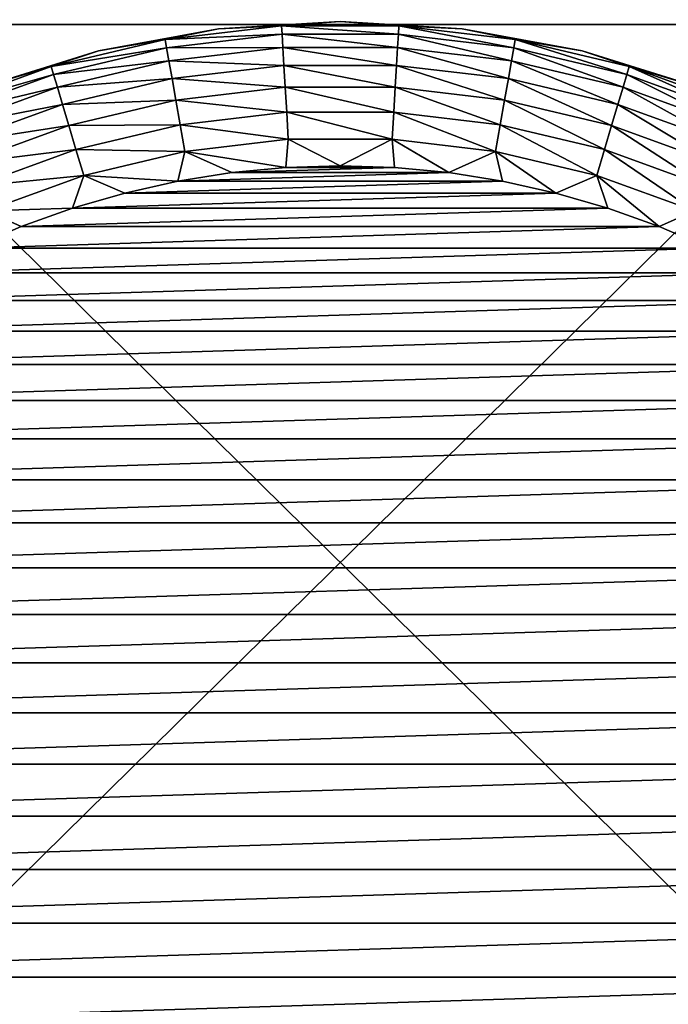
# Model space of a CAD drawing. Header units: millimetres. Extents: x -80 to 80, y -80 to 80.
# Tile 105 of 170: x -1.11 to 1.14, y 0.09 to 3.51. Entities that reach past the tile are written whole.
import ezdxf

# ---------------------------------------------------------------- set-up
doc = ezdxf.new("R2010")
doc.units = ezdxf.units.MM
doc.header["$LTSCALE"] = 13.670324
for name, color, linetype in [('1', 7, 'CONTINUOUS'), ('15', 7, 'CONTINUOUS'), ('16', 7, 'CONTINUOUS'), ('18', 7, 'CONTINUOUS'), ('2', 7, 'CONTINUOUS')]:
    doc.layers.add(name, color=color, linetype=linetype)

msp = doc.modelspace()

# ---------------------------------------------------------------- linework, layer by layer
at = {"layer": '1', "color": 7, "linetype": 'Continuous'}
for points in [[(1.8918, 3.4896, 79.9015), (1.8864, 6.9725, 79.6732), (-1.6479, 3.4896, 79.9069), (1.8918, 3.4896, 79.9015)], [(-1.6479, 3.4896, 79.9069), (1.8864, 6.9725, 79.6732), (-1.6432, 6.9725, 79.6786), (-1.6479, 3.4896, 79.9069)], [(1.8936, 0, 79.9776), (1.8918, 3.4896, 79.9015), (-1.6494, 0, 79.983), (1.8936, 0, 79.9776)], [(-1.6494, 0, 79.983), (1.8918, 3.4896, 79.9015), (-1.6479, 3.4896, 79.9069), (-1.6494, 0, 79.983)]]:
    msp.add_3dface(points, dxfattribs=at)
at = {"layer": '15', "color": 42, "linetype": 'Continuous', "true_color": 0xd9ad06}
for points in [[(-0.376, 2.9763, 113.9065), (-0.5622, 2.9468, 113.9065), (0.376, 2.9763, 113.9065), (-0.376, 2.9763, 113.9065)], [(0.376, 2.9763, 113.9065), (-0.5622, 2.9468, 113.9065), (0.5622, 2.9468, 113.9065), (0.376, 2.9763, 113.9065)], [(-0.1884, 2.9941, 113.9065), (-0.376, 2.9763, 113.9065), (0.1884, 2.9941, 113.9065), (-0.1884, 2.9941, 113.9065)], [(0.1884, 2.9941, 113.9065), (-0.376, 2.9763, 113.9065), (0.376, 2.9763, 113.9065), (0.1884, 2.9941, 113.9065)], [(0, 3, 113.9065), (-0.1884, 2.9941, 113.9065), (0.1884, 2.9941, 113.9065), (0, 3, 113.9065)], [(-0.5622, 2.9468, 113.9065), (-0.7462, 2.9057, 113.9065), (0.5622, 2.9468, 113.9065), (-0.5622, 2.9468, 113.9065)], [(0.5622, 2.9468, 113.9065), (-0.7462, 2.9057, 113.9065), (0.7462, 2.9057, 113.9065), (0.5622, 2.9468, 113.9065)], [(-0.7462, 2.9057, 113.9065), (-0.9271, 2.8531, 113.9065), (0.7462, 2.9057, 113.9065), (-0.7462, 2.9057, 113.9065)], [(0.7462, 2.9057, 113.9065), (-0.9271, 2.8531, 113.9065), (0.9271, 2.8531, 113.9065), (0.7462, 2.9057, 113.9065)], [(-0.9271, 2.8531, 113.9065), (-1.1045, 2.7893, 113.9065), (0.9271, 2.8531, 113.9065), (-0.9271, 2.8531, 113.9065)], [(0.9271, 2.8531, 113.9065), (-1.1045, 2.7893, 113.9065), (1.1045, 2.7893, 113.9065), (0.9271, 2.8531, 113.9065)], [(-1.1045, 2.7893, 113.9065), (-1.2775, 2.7144, 113.9065), (1.1045, 2.7893, 113.9065), (-1.1045, 2.7893, 113.9065)], [(1.1045, 2.7893, 113.9065), (-1.2775, 2.7144, 113.9065), (1.2775, 2.7144, 113.9065), (1.1045, 2.7893, 113.9065)], [(-1.2775, 2.7144, 113.9065), (-1.4454, 2.6289, 113.9065), (1.2775, 2.7144, 113.9065), (-1.2775, 2.7144, 113.9065)], [(1.2775, 2.7144, 113.9065), (-1.4454, 2.6289, 113.9065), (1.4454, 2.6289, 113.9065), (1.2775, 2.7144, 113.9065)], [(-1.4454, 2.6289, 113.9065), (-1.6077, 2.5329, 113.9065), (1.4454, 2.6289, 113.9065), (-1.4454, 2.6289, 113.9065)], [(1.4454, 2.6289, 113.9065), (-1.6077, 2.5329, 113.9065), (1.6077, 2.5329, 113.9065), (1.4454, 2.6289, 113.9065)], [(-1.6077, 2.5329, 113.9065), (-1.7635, 2.4269, 113.9065), (1.6077, 2.5329, 113.9065), (-1.6077, 2.5329, 113.9065)], [(1.6077, 2.5329, 113.9065), (-1.7635, 2.4269, 113.9065), (1.7635, 2.4269, 113.9065), (1.6077, 2.5329, 113.9065)], [(-1.7635, 2.4269, 113.9065), (-1.9124, 2.3114, 113.9065), (1.7635, 2.4269, 113.9065), (-1.7635, 2.4269, 113.9065)], [(1.7635, 2.4269, 113.9065), (-1.9124, 2.3114, 113.9065), (1.9124, 2.3114, 113.9065), (1.7635, 2.4269, 113.9065)], [(-1.9124, 2.3114, 113.9065), (-2.0538, 2.1867, 113.9065), (1.9124, 2.3114, 113.9065), (-1.9124, 2.3114, 113.9065)], [(1.9124, 2.3114, 113.9065), (-2.0538, 2.1867, 113.9065), (2.0538, 2.1867, 113.9065), (1.9124, 2.3114, 113.9065)], [(-2.0538, 2.1867, 113.9065), (-2.1871, 2.0535, 113.9065), (2.0538, 2.1867, 113.9065), (-2.0538, 2.1867, 113.9065)], [(2.0538, 2.1867, 113.9065), (-2.1871, 2.0535, 113.9065), (2.1871, 2.0535, 113.9065), (2.0538, 2.1867, 113.9065)], [(-2.1871, 2.0535, 113.9065), (-2.3117, 1.912, 113.9065), (2.1871, 2.0535, 113.9065), (-2.1871, 2.0535, 113.9065)], [(2.1871, 2.0535, 113.9065), (-2.3117, 1.912, 113.9065), (2.3117, 1.912, 113.9065), (2.1871, 2.0535, 113.9065)], [(-2.3117, 1.912, 113.9065), (-2.4272, 1.7631, 113.9065), (2.3117, 1.912, 113.9065), (-2.3117, 1.912, 113.9065)], [(2.3117, 1.912, 113.9065), (-2.4272, 1.7631, 113.9065), (2.4272, 1.7631, 113.9065), (2.3117, 1.912, 113.9065)], [(-2.4272, 1.7631, 113.9065), (-2.5331, 1.6072, 113.9065), (2.4272, 1.7631, 113.9065), (-2.4272, 1.7631, 113.9065)], [(2.4272, 1.7631, 113.9065), (-2.5331, 1.6072, 113.9065), (2.5331, 1.6072, 113.9065), (2.4272, 1.7631, 113.9065)], [(-2.5331, 1.6072, 113.9065), (-2.6291, 1.4449, 113.9065), (2.5331, 1.6072, 113.9065), (-2.5331, 1.6072, 113.9065)], [(2.5331, 1.6072, 113.9065), (-2.6291, 1.4449, 113.9065), (2.6291, 1.4449, 113.9065), (2.5331, 1.6072, 113.9065)], [(-2.6291, 1.4449, 113.9065), (-2.7146, 1.277, 113.9065), (2.6291, 1.4449, 113.9065), (-2.6291, 1.4449, 113.9065)], [(2.6291, 1.4449, 113.9065), (-2.7146, 1.277, 113.9065), (2.7146, 1.277, 113.9065), (2.6291, 1.4449, 113.9065)], [(-2.7146, 1.277, 113.9065), (-2.7895, 1.1041, 113.9065), (2.7146, 1.277, 113.9065), (-2.7146, 1.277, 113.9065)], [(2.7146, 1.277, 113.9065), (-2.7895, 1.1041, 113.9065), (2.7895, 1.1041, 113.9065), (2.7146, 1.277, 113.9065)], [(-2.7895, 1.1041, 113.9065), (-2.8533, 0.9266, 113.9065), (2.7895, 1.1041, 113.9065), (-2.7895, 1.1041, 113.9065)], [(2.7895, 1.1041, 113.9065), (-2.8533, 0.9266, 113.9065), (2.8533, 0.9266, 113.9065), (2.7895, 1.1041, 113.9065)], [(-2.8533, 0.9266, 113.9065), (-2.9058, 0.7457, 113.9065), (2.8533, 0.9266, 113.9065), (-2.8533, 0.9266, 113.9065)], [(2.8533, 0.9266, 113.9065), (-2.9058, 0.7457, 113.9065), (2.9058, 0.7457, 113.9065), (2.8533, 0.9266, 113.9065)], [(-2.9058, 0.7457, 113.9065), (-2.9469, 0.5618, 113.9065), (2.9058, 0.7457, 113.9065), (-2.9058, 0.7457, 113.9065)], [(2.9058, 0.7457, 113.9065), (-2.9469, 0.5618, 113.9065), (2.9469, 0.5618, 113.9065), (2.9058, 0.7457, 113.9065)], [(-2.9469, 0.5618, 113.9065), (-2.9764, 0.3754, 113.9065), (2.9469, 0.5618, 113.9065), (-2.9469, 0.5618, 113.9065)], [(2.9469, 0.5618, 113.9065), (-2.9764, 0.3754, 113.9065), (2.9764, 0.3754, 113.9065), (2.9469, 0.5618, 113.9065)], [(-2.9764, 0.3754, 113.9065), (-2.9941, 0.1881, 113.9065), (2.9764, 0.3754, 113.9065), (-2.9764, 0.3754, 113.9065)], [(2.9764, 0.3754, 113.9065), (-2.9941, 0.1881, 113.9065), (2.9941, 0.1881, 113.9065), (2.9764, 0.3754, 113.9065)], [(-2.9941, 0.1881, 113.9065), (-3, 0, 113.9065), (2.9941, 0.1881, 113.9065), (-2.9941, 0.1881, 113.9065)], [(2.9941, 0.1881, 113.9065), (-3, 0, 113.9065), (3, 0, 113.9065), (2.9941, 0.1881, 113.9065)]]:
    msp.add_3dface(points, dxfattribs=at)
at = {"layer": '16', "color": 42, "linetype": 'Continuous', "true_color": 0xd9ad06}
for points in [[(-0.4219, 3.4745, 113.4065), (0, 3.5, 113.4065), (-0.4219, 3.4745, 78.9065), (-0.4219, 3.4745, 113.4065)], [(-0.4219, 3.4745, 78.9065), (0, 3.5, 113.4065), (0, 3.5, 78.9065), (-0.4219, 3.4745, 78.9065)], [(0, 3.5, 113.4065), (0.4219, 3.4745, 113.4065), (0, 3.5, 78.9065), (0, 3.5, 113.4065)], [(0, 3.5, 78.9065), (0.4219, 3.4745, 113.4065), (0.4219, 3.4745, 78.9065), (0, 3.5, 78.9065)], [(-0.8376, 3.3983, 113.4065), (-0.4219, 3.4745, 113.4065), (-0.8376, 3.3983, 78.9065), (-0.8376, 3.3983, 113.4065)], [(-0.8376, 3.3983, 78.9065), (-0.4219, 3.4745, 113.4065), (-0.4219, 3.4745, 78.9065), (-0.8376, 3.3983, 78.9065)], [(0.4219, 3.4745, 113.4065), (0.8376, 3.3983, 113.4065), (0.4219, 3.4745, 78.9065), (0.4219, 3.4745, 113.4065)], [(0.4219, 3.4745, 78.9065), (0.8376, 3.3983, 113.4065), (0.8376, 3.3983, 78.9065), (0.4219, 3.4745, 78.9065)], [(-1.2411, 3.2726, 113.4065), (-0.8376, 3.3983, 113.4065), (-1.2411, 3.2726, 78.9065), (-1.2411, 3.2726, 113.4065)], [(-1.2411, 3.2726, 78.9065), (-0.8376, 3.3983, 113.4065), (-0.8376, 3.3983, 78.9065), (-1.2411, 3.2726, 78.9065)], [(0.8376, 3.3983, 113.4065), (1.2411, 3.2726, 113.4065), (0.8376, 3.3983, 78.9065), (0.8376, 3.3983, 113.4065)], [(0.8376, 3.3983, 78.9065), (1.2411, 3.2726, 113.4065), (1.2411, 3.2726, 78.9065), (0.8376, 3.3983, 78.9065)]]:
    msp.add_3dface(points, dxfattribs=at)
at = {"layer": '18', "color": 42, "linetype": 'Continuous', "true_color": 0xd9ad06}
for points in [[(-0.4219, 3.4745, 113.4065), (-0.6061, 3.4374, 113.5041), (-0.2029, 3.4845, 113.5041), (-0.4219, 3.4745, 113.4065)], [(-0.6061, 3.4374, 113.5041), (-0.2013, 3.456, 113.598), (-0.2029, 3.4845, 113.5041), (-0.6061, 3.4374, 113.5041)], [(0, 3.5, 113.4065), (-0.4219, 3.4745, 113.4065), (-0.2029, 3.4845, 113.5041), (0, 3.5, 113.4065)], [(0, 3.5, 113.4065), (-0.2029, 3.4845, 113.5041), (0.2029, 3.4845, 113.5041), (0, 3.5, 113.4065)], [(-0.2013, 3.456, 113.598), (0.2013, 3.456, 113.598), (-0.2029, 3.4845, 113.5041), (-0.2013, 3.456, 113.598)], [(-0.2029, 3.4845, 113.5041), (0.2013, 3.456, 113.598), (0.2029, 3.4845, 113.5041), (-0.2029, 3.4845, 113.5041)], [(0.4219, 3.4745, 113.4065), (0, 3.5, 113.4065), (0.2029, 3.4845, 113.5041), (0.4219, 3.4745, 113.4065)], [(0.2013, 3.456, 113.598), (0.6012, 3.4093, 113.598), (0.2029, 3.4845, 113.5041), (0.2013, 3.456, 113.598)], [(0.4219, 3.4745, 113.4065), (0.2029, 3.4845, 113.5041), (0.6061, 3.4374, 113.5041), (0.4219, 3.4745, 113.4065)], [(0.2029, 3.4845, 113.5041), (0.6012, 3.4093, 113.598), (0.6061, 3.4374, 113.5041), (0.2029, 3.4845, 113.5041)], [(-0.4219, 3.4745, 113.4065), (-0.8376, 3.3983, 113.4065), (-0.6061, 3.4374, 113.5041), (-0.4219, 3.4745, 113.4065)], [(-0.6012, 3.4093, 113.598), (-0.2013, 3.456, 113.598), (-0.6061, 3.4374, 113.5041), (-0.6012, 3.4093, 113.598)], [(-0.6012, 3.4093, 113.598), (-0.1986, 3.4098, 113.6845), (-0.2013, 3.456, 113.598), (-0.6012, 3.4093, 113.598)], [(-0.1986, 3.4098, 113.6845), (0.1986, 3.4098, 113.6845), (-0.2013, 3.456, 113.598), (-0.1986, 3.4098, 113.6845)], [(-0.2013, 3.456, 113.598), (0.1986, 3.4098, 113.6845), (0.2013, 3.456, 113.598), (-0.2013, 3.456, 113.598)], [(0.1986, 3.4098, 113.6845), (0.5931, 3.3637, 113.6845), (0.2013, 3.456, 113.598), (0.1986, 3.4098, 113.6845)], [(0.2013, 3.456, 113.598), (0.5931, 3.3637, 113.6845), (0.6012, 3.4093, 113.598), (0.2013, 3.456, 113.598)], [(0.8376, 3.3983, 113.4065), (0.4219, 3.4745, 113.4065), (0.6061, 3.4374, 113.5041), (0.8376, 3.3983, 113.4065)], [(-0.8376, 3.3983, 113.4065), (-1.0011, 3.3438, 113.5041), (-0.6061, 3.4374, 113.5041), (-0.8376, 3.3983, 113.4065)], [(-1.0011, 3.3438, 113.5041), (-0.6012, 3.4093, 113.598), (-0.6061, 3.4374, 113.5041), (-1.0011, 3.3438, 113.5041)], [(0.6012, 3.4093, 113.598), (0.9929, 3.3165, 113.598), (0.6061, 3.4374, 113.5041), (0.6012, 3.4093, 113.598)], [(0.8376, 3.3983, 113.4065), (0.6061, 3.4374, 113.5041), (1.0011, 3.3438, 113.5041), (0.8376, 3.3983, 113.4065)], [(0.6061, 3.4374, 113.5041), (0.9929, 3.3165, 113.598), (1.0011, 3.3438, 113.5041), (0.6061, 3.4374, 113.5041)], [(-0.8376, 3.3983, 113.4065), (-1.2411, 3.2726, 113.4065), (-1.0011, 3.3438, 113.5041), (-0.8376, 3.3983, 113.4065)], [(-0.9929, 3.3165, 113.598), (-0.6012, 3.4093, 113.598), (-1.0011, 3.3438, 113.5041), (-0.9929, 3.3165, 113.598)], [(-0.9929, 3.3165, 113.598), (-0.5931, 3.3637, 113.6845), (-0.6012, 3.4093, 113.598), (-0.9929, 3.3165, 113.598)], [(-0.5931, 3.3637, 113.6845), (-0.1986, 3.4098, 113.6845), (-0.6012, 3.4093, 113.598), (-0.5931, 3.3637, 113.6845)], [(-0.5931, 3.3637, 113.6845), (-0.195, 3.3477, 113.7603), (-0.1986, 3.4098, 113.6845), (-0.5931, 3.3637, 113.6845)], [(-0.195, 3.3477, 113.7603), (0.195, 3.3477, 113.7603), (-0.1986, 3.4098, 113.6845), (-0.195, 3.3477, 113.7603)], [(-0.1986, 3.4098, 113.6845), (0.195, 3.3477, 113.7603), (0.1986, 3.4098, 113.6845), (-0.1986, 3.4098, 113.6845)], [(0.195, 3.3477, 113.7603), (0.5823, 3.3024, 113.7603), (0.1986, 3.4098, 113.6845), (0.195, 3.3477, 113.7603)], [(0.1986, 3.4098, 113.6845), (0.5823, 3.3024, 113.7603), (0.5931, 3.3637, 113.6845), (0.1986, 3.4098, 113.6845)], [(0.5931, 3.3637, 113.6845), (0.9796, 3.2721, 113.6845), (0.6012, 3.4093, 113.598), (0.5931, 3.3637, 113.6845)], [(0.6012, 3.4093, 113.598), (0.9796, 3.2721, 113.6845), (0.9929, 3.3165, 113.598), (0.6012, 3.4093, 113.598)], [(1.2411, 3.2726, 113.4065), (0.8376, 3.3983, 113.4065), (1.0011, 3.3438, 113.5041), (1.2411, 3.2726, 113.4065)], [(-0.9796, 3.2721, 113.6845), (-0.5931, 3.3637, 113.6845), (-0.9929, 3.3165, 113.598), (-0.9796, 3.2721, 113.6845)], [(-0.9796, 3.2721, 113.6845), (-0.5823, 3.3024, 113.7603), (-0.5931, 3.3637, 113.6845), (-0.9796, 3.2721, 113.6845)], [(-0.5823, 3.3024, 113.7603), (-0.195, 3.3477, 113.7603), (-0.5931, 3.3637, 113.6845), (-0.5823, 3.3024, 113.7603)], [(-0.5823, 3.3024, 113.7603), (-0.1906, 3.2719, 113.8225), (-0.195, 3.3477, 113.7603), (-0.5823, 3.3024, 113.7603)], [(-0.1906, 3.2719, 113.8225), (0.1906, 3.2719, 113.8225), (-0.195, 3.3477, 113.7603), (-0.1906, 3.2719, 113.8225)], [(-0.195, 3.3477, 113.7603), (0.1906, 3.2719, 113.8225), (0.195, 3.3477, 113.7603), (-0.195, 3.3477, 113.7603)], [(0.1906, 3.2719, 113.8225), (0.5691, 3.2277, 113.8225), (0.195, 3.3477, 113.7603), (0.1906, 3.2719, 113.8225)], [(0.195, 3.3477, 113.7603), (0.5691, 3.2277, 113.8225), (0.5823, 3.3024, 113.7603), (0.195, 3.3477, 113.7603)], [(0.5823, 3.3024, 113.7603), (0.9618, 3.2125, 113.7603), (0.5931, 3.3637, 113.6845), (0.5823, 3.3024, 113.7603)], [(0.5931, 3.3637, 113.6845), (0.9618, 3.2125, 113.7603), (0.9796, 3.2721, 113.6845), (0.5931, 3.3637, 113.6845)], [(-1.2411, 3.2726, 113.4065), (-1.3825, 3.2049, 113.5041), (-1.0011, 3.3438, 113.5041), (-1.2411, 3.2726, 113.4065)], [(-1.3825, 3.2049, 113.5041), (-0.9929, 3.3165, 113.598), (-1.0011, 3.3438, 113.5041), (-1.3825, 3.2049, 113.5041)], [(-1.3712, 3.1788, 113.598), (-0.9929, 3.3165, 113.598), (-1.3825, 3.2049, 113.5041), (-1.3712, 3.1788, 113.598)], [(-1.3712, 3.1788, 113.598), (-0.9796, 3.2721, 113.6845), (-0.9929, 3.3165, 113.598), (-1.3712, 3.1788, 113.598)], [(0.9796, 3.2721, 113.6845), (1.3529, 3.1363, 113.6845), (0.9929, 3.3165, 113.598), (0.9796, 3.2721, 113.6845)], [(0.9929, 3.3165, 113.598), (1.3712, 3.1788, 113.598), (1.0011, 3.3438, 113.5041), (0.9929, 3.3165, 113.598)], [(0.9929, 3.3165, 113.598), (1.3529, 3.1363, 113.6845), (1.3712, 3.1788, 113.598), (0.9929, 3.3165, 113.598)], [(1.2411, 3.2726, 113.4065), (1.0011, 3.3438, 113.5041), (1.3825, 3.2049, 113.5041), (1.2411, 3.2726, 113.4065)], [(1.0011, 3.3438, 113.5041), (1.3712, 3.1788, 113.598), (1.3825, 3.2049, 113.5041), (1.0011, 3.3438, 113.5041)], [(-0.9618, 3.2125, 113.7603), (-0.5823, 3.3024, 113.7603), (-0.9796, 3.2721, 113.6845), (-0.9618, 3.2125, 113.7603)], [(-0.9618, 3.2125, 113.7603), (-0.5691, 3.2277, 113.8225), (-0.5823, 3.3024, 113.7603), (-0.9618, 3.2125, 113.7603)], [(-0.5691, 3.2277, 113.8225), (-0.1906, 3.2719, 113.8225), (-0.5823, 3.3024, 113.7603), (-0.5691, 3.2277, 113.8225)], [(0.5691, 3.2277, 113.8225), (0.94, 3.1398, 113.8225), (0.5823, 3.3024, 113.7603), (0.5691, 3.2277, 113.8225)], [(0.5823, 3.3024, 113.7603), (0.94, 3.1398, 113.8225), (0.9618, 3.2125, 113.7603), (0.5823, 3.3024, 113.7603)], [(-1.3529, 3.1363, 113.6845), (-0.9796, 3.2721, 113.6845), (-1.3712, 3.1788, 113.598), (-1.3529, 3.1363, 113.6845)], [(-1.3529, 3.1363, 113.6845), (-0.9618, 3.2125, 113.7603), (-0.9796, 3.2721, 113.6845), (-1.3529, 3.1363, 113.6845)], [(-0.5691, 3.2277, 113.8225), (-0.1855, 3.1855, 113.8687), (-0.1906, 3.2719, 113.8225), (-0.5691, 3.2277, 113.8225)], [(-0.1855, 3.1855, 113.8687), (0.1855, 3.1855, 113.8687), (-0.1906, 3.2719, 113.8225), (-0.1855, 3.1855, 113.8687)], [(-0.1906, 3.2719, 113.8225), (0.1855, 3.1855, 113.8687), (0.1906, 3.2719, 113.8225), (-0.1906, 3.2719, 113.8225)], [(0.1855, 3.1855, 113.8687), (0.5541, 3.1424, 113.8687), (0.1906, 3.2719, 113.8225), (0.1855, 3.1855, 113.8687)], [(0.1906, 3.2719, 113.8225), (0.5541, 3.1424, 113.8687), (0.5691, 3.2277, 113.8225), (0.1906, 3.2719, 113.8225)], [(0.9618, 3.2125, 113.7603), (1.3282, 3.0791, 113.7603), (0.9796, 3.2721, 113.6845), (0.9618, 3.2125, 113.7603)], [(0.9796, 3.2721, 113.6845), (1.3282, 3.0791, 113.7603), (1.3529, 3.1363, 113.6845), (0.9796, 3.2721, 113.6845)], [(-1.3282, 3.0791, 113.7603), (-0.9618, 3.2125, 113.7603), (-1.3529, 3.1363, 113.6845), (-1.3282, 3.0791, 113.7603)], [(-1.3282, 3.0791, 113.7603), (-0.94, 3.1398, 113.8225), (-0.9618, 3.2125, 113.7603), (-1.3282, 3.0791, 113.7603)], [(-0.94, 3.1398, 113.8225), (-0.5691, 3.2277, 113.8225), (-0.9618, 3.2125, 113.7603), (-0.94, 3.1398, 113.8225)], [(-0.94, 3.1398, 113.8225), (-0.5541, 3.1424, 113.8687), (-0.5691, 3.2277, 113.8225), (-0.94, 3.1398, 113.8225)], [(-0.5541, 3.1424, 113.8687), (-0.1855, 3.1855, 113.8687), (-0.5691, 3.2277, 113.8225), (-0.5541, 3.1424, 113.8687)], [(0.5541, 3.1424, 113.8687), (0.9152, 3.0568, 113.8687), (0.5691, 3.2277, 113.8225), (0.5541, 3.1424, 113.8687)], [(0.5691, 3.2277, 113.8225), (0.9152, 3.0568, 113.8687), (0.94, 3.1398, 113.8225), (0.5691, 3.2277, 113.8225)], [(0.94, 3.1398, 113.8225), (1.2981, 3.0094, 113.8225), (0.9618, 3.2125, 113.7603), (0.94, 3.1398, 113.8225)], [(0.9618, 3.2125, 113.7603), (1.2981, 3.0094, 113.8225), (1.3282, 3.0791, 113.7603), (0.9618, 3.2125, 113.7603)], [(-0.5541, 3.1424, 113.8687), (-0.1801, 3.0917, 113.897), (-0.1855, 3.1855, 113.8687), (-0.5541, 3.1424, 113.8687)], [(-0.1801, 3.0917, 113.897), (0.1801, 3.0917, 113.897), (-0.1855, 3.1855, 113.8687), (-0.1801, 3.0917, 113.897)], [(-0.1855, 3.1855, 113.8687), (0.1801, 3.0917, 113.897), (0.1855, 3.1855, 113.8687), (-0.1855, 3.1855, 113.8687)], [(0.1801, 3.0917, 113.897), (0.5378, 3.0499, 113.897), (0.1855, 3.1855, 113.8687), (0.1801, 3.0917, 113.897)], [(0.1855, 3.1855, 113.8687), (0.5378, 3.0499, 113.897), (0.5541, 3.1424, 113.8687), (0.1855, 3.1855, 113.8687)], [(-1.2981, 3.0094, 113.8225), (-0.94, 3.1398, 113.8225), (-1.3282, 3.0791, 113.7603), (-1.2981, 3.0094, 113.8225)], [(-1.2981, 3.0094, 113.8225), (-0.9152, 3.0568, 113.8687), (-0.94, 3.1398, 113.8225), (-1.2981, 3.0094, 113.8225)], [(-0.9152, 3.0568, 113.8687), (-0.5541, 3.1424, 113.8687), (-0.94, 3.1398, 113.8225), (-0.9152, 3.0568, 113.8687)], [(-0.9152, 3.0568, 113.8687), (-0.5378, 3.0499, 113.897), (-0.5541, 3.1424, 113.8687), (-0.9152, 3.0568, 113.8687)], [(-0.5378, 3.0499, 113.897), (-0.1801, 3.0917, 113.897), (-0.5541, 3.1424, 113.8687), (-0.5378, 3.0499, 113.897)], [(0.5378, 3.0499, 113.897), (0.8882, 2.9669, 113.897), (0.5541, 3.1424, 113.8687), (0.5378, 3.0499, 113.897)], [(0.5541, 3.1424, 113.8687), (0.8882, 2.9669, 113.897), (0.9152, 3.0568, 113.8687), (0.5541, 3.1424, 113.8687)], [(0.9152, 3.0568, 113.8687), (1.2638, 2.9299, 113.8687), (0.94, 3.1398, 113.8225), (0.9152, 3.0568, 113.8687)], [(0.94, 3.1398, 113.8225), (1.2638, 2.9299, 113.8687), (1.2981, 3.0094, 113.8225), (0.94, 3.1398, 113.8225)], [(-0.5378, 3.0499, 113.897), (-0.1884, 2.9941, 113.9065), (-0.1801, 3.0917, 113.897), (-0.5378, 3.0499, 113.897)], [(-0.1884, 2.9941, 113.9065), (0, 3, 113.9065), (-0.1801, 3.0917, 113.897), (-0.1884, 2.9941, 113.9065)], [(-0.1801, 3.0917, 113.897), (0, 3, 113.9065), (0.1801, 3.0917, 113.897), (-0.1801, 3.0917, 113.897)], [(0, 3, 113.9065), (0.1884, 2.9941, 113.9065), (0.1801, 3.0917, 113.897), (0, 3, 113.9065)], [(0.1884, 2.9941, 113.9065), (0.376, 2.9763, 113.9065), (0.1801, 3.0917, 113.897), (0.1884, 2.9941, 113.9065)], [(0.1801, 3.0917, 113.897), (0.376, 2.9763, 113.9065), (0.5378, 3.0499, 113.897), (0.1801, 3.0917, 113.897)], [(-1.2638, 2.9299, 113.8687), (-0.9152, 3.0568, 113.8687), (-1.2981, 3.0094, 113.8225), (-1.2638, 2.9299, 113.8687)], [(-1.2638, 2.9299, 113.8687), (-0.8882, 2.9669, 113.897), (-0.9152, 3.0568, 113.8687), (-1.2638, 2.9299, 113.8687)], [(-0.8882, 2.9669, 113.897), (-0.5378, 3.0499, 113.897), (-0.9152, 3.0568, 113.8687), (-0.8882, 2.9669, 113.897)], [(-0.8882, 2.9669, 113.897), (-0.5622, 2.9468, 113.9065), (-0.5378, 3.0499, 113.897), (-0.8882, 2.9669, 113.897)], [(-0.5622, 2.9468, 113.9065), (-0.376, 2.9763, 113.9065), (-0.5378, 3.0499, 113.897), (-0.5622, 2.9468, 113.9065)], [(-0.376, 2.9763, 113.9065), (-0.1884, 2.9941, 113.9065), (-0.5378, 3.0499, 113.897), (-0.376, 2.9763, 113.9065)], [(0.376, 2.9763, 113.9065), (0.5622, 2.9468, 113.9065), (0.5378, 3.0499, 113.897), (0.376, 2.9763, 113.9065)], [(0.5622, 2.9468, 113.9065), (0.7462, 2.9057, 113.9065), (0.5378, 3.0499, 113.897), (0.5622, 2.9468, 113.9065)], [(0.5378, 3.0499, 113.897), (0.7462, 2.9057, 113.9065), (0.8882, 2.9669, 113.897), (0.5378, 3.0499, 113.897)], [(0.8882, 2.9669, 113.897), (1.2266, 2.8437, 113.897), (0.9152, 3.0568, 113.8687), (0.8882, 2.9669, 113.897)], [(0.9152, 3.0568, 113.8687), (1.2266, 2.8437, 113.897), (1.2638, 2.9299, 113.8687), (0.9152, 3.0568, 113.8687)], [(-1.2266, 2.8437, 113.897), (-0.8882, 2.9669, 113.897), (-1.2638, 2.9299, 113.8687), (-1.2266, 2.8437, 113.897)], [(-1.2266, 2.8437, 113.897), (-0.9271, 2.8531, 113.9065), (-0.8882, 2.9669, 113.897), (-1.2266, 2.8437, 113.897)], [(-0.9271, 2.8531, 113.9065), (-0.7462, 2.9057, 113.9065), (-0.8882, 2.9669, 113.897), (-0.9271, 2.8531, 113.9065)], [(-0.7462, 2.9057, 113.9065), (-0.5622, 2.9468, 113.9065), (-0.8882, 2.9669, 113.897), (-0.7462, 2.9057, 113.9065)], [(0.7462, 2.9057, 113.9065), (0.9271, 2.8531, 113.9065), (0.8882, 2.9669, 113.897), (0.7462, 2.9057, 113.9065)], [(0.9271, 2.8531, 113.9065), (1.1045, 2.7893, 113.9065), (0.8882, 2.9669, 113.897), (0.9271, 2.8531, 113.9065)], [(0.8882, 2.9669, 113.897), (1.1045, 2.7893, 113.9065), (1.2266, 2.8437, 113.897), (0.8882, 2.9669, 113.897)], [(-1.2775, 2.7144, 113.9065), (-1.1045, 2.7893, 113.9065), (-1.2266, 2.8437, 113.897), (-1.2775, 2.7144, 113.9065)], [(-1.1045, 2.7893, 113.9065), (-0.9271, 2.8531, 113.9065), (-1.2266, 2.8437, 113.897), (-1.1045, 2.7893, 113.9065)], [(1.1045, 2.7893, 113.9065), (1.2775, 2.7144, 113.9065), (1.2266, 2.8437, 113.897), (1.1045, 2.7893, 113.9065)]]:
    msp.add_3dface(points, dxfattribs=at)
at = {"layer": '2', "color": 7, "linetype": 'Continuous'}
for points in [[(-1.8864, 6.9725, -79.6732), (1.6479, 3.4896, -79.9069), (-1.8918, 3.4896, -79.9015), (-1.8864, 6.9725, -79.6732)], [(1.6432, 6.9725, -79.6786), (1.6479, 3.4896, -79.9069), (-1.8864, 6.9725, -79.6732), (1.6432, 6.9725, -79.6786)], [(-1.8918, 3.4896, -79.9015), (1.6494, 0, -79.983), (-1.8936, 0, -79.9776), (-1.8918, 3.4896, -79.9015)], [(1.6479, 3.4896, -79.9069), (1.6494, 0, -79.983), (-1.8918, 3.4896, -79.9015), (1.6479, 3.4896, -79.9069)]]:
    msp.add_3dface(points, dxfattribs=at)

doc.saveas('drawing.dxf')
